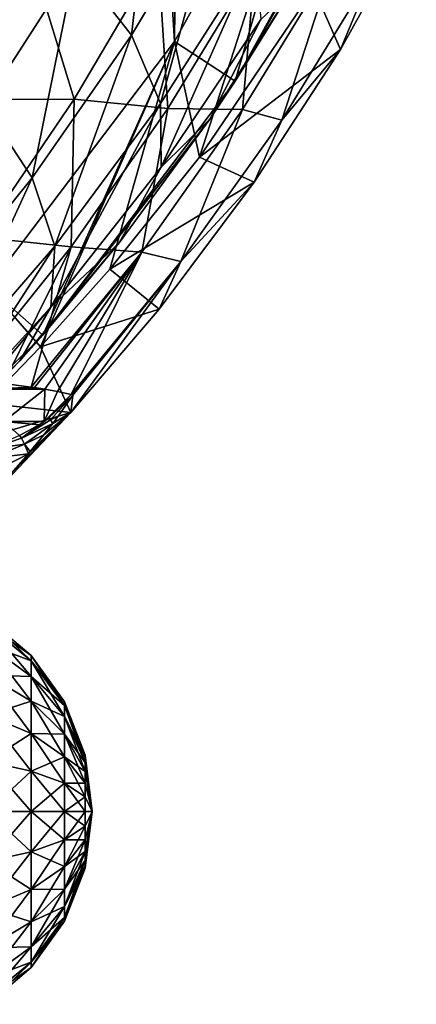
# Model space of a CAD drawing. Extents: x 0 to 500, y -78 to 1006.
# Tile 47 of 256: x 123 to 128.47, y -75.66 to -62.08. Entities that reach past the tile are written whole.
import ezdxf

# ---------------------------------------------------------------- set-up
doc = ezdxf.new("R2010")
doc.units = 0
doc.header["$LTSCALE"] = 65.185185
for name, color, linetype in [('236', 7, 'CONTINUOUS'), ('240', 7, 'CONTINUOUS'), ('252', 7, 'CONTINUOUS'), ('254', 7, 'CONTINUOUS'), ('257', 7, 'CONTINUOUS'), ('357', 7, 'CONTINUOUS'), ('361', 7, 'CONTINUOUS'), ('365', 7, 'CONTINUOUS'), ('378', 7, 'CONTINUOUS'), ('381', 7, 'CONTINUOUS'), ('399', 7, 'CONTINUOUS'), ('403', 7, 'CONTINUOUS'), ('412', 7, 'CONTINUOUS'), ('416', 7, 'CONTINUOUS')]:
    doc.layers.add(name, color=color, linetype=linetype)

msp = doc.modelspace()

# ---------------------------------------------------------------- linework, layer by layer
at = {"layer": '236', "color": 7, "linetype": 'CONTINUOUS'}
for points in [[(127.197, -58.662, -0.025), (125.133, -62.381, -0.025), (125.971, -62.927, -0.025), (127.197, -58.662, -0.025)], [(128.104, -59.084, -0.025), (127.197, -58.662, -0.025), (125.971, -62.927, -0.025), (128.104, -59.084, -0.025)], [(125.133, -62.381, -0.025), (122.564, -65.77, -0.025), (123.316, -66.429, -0.025), (125.133, -62.381, -0.025)], [(125.971, -62.927, -0.025), (125.133, -62.381, -0.025), (123.316, -66.429, -0.025), (125.971, -62.927, -0.025)], [(123.316, -66.429, -0.025), (122.564, -65.77, -0.025), (120.193, -69.521, -0.025), (123.316, -66.429, -0.025)]]:
    msp.add_3dface(points, dxfattribs=at)
at = {"layer": '240', "color": 7, "linetype": 'CONTINUOUS'}
for points in [[(125.133, -62.381, -0.025), (127.197, -58.662, -0.025), (125.133, -62.381), (125.133, -62.381, -0.025)], [(125.133, -62.381), (127.197, -58.662, -0.025), (127.197, -58.662), (125.133, -62.381)], [(122.564, -65.77, -0.025), (125.133, -62.381, -0.025), (122.564, -65.77), (122.564, -65.77, -0.025)], [(122.564, -65.77), (125.133, -62.381, -0.025), (125.133, -62.381), (122.564, -65.77)]]:
    msp.add_3dface(points, dxfattribs=at)
at = {"layer": '252', "color": 7, "linetype": 'CONTINUOUS'}
for points in [[(122.564, -65.77), (125.133, -62.381), (122.958, -26.688), (122.564, -65.77)], [(125.133, -62.381), (125.458, -30.129), (122.958, -26.688), (125.133, -62.381)], [(125.133, -62.381), (127.197, -58.662), (125.458, -30.129), (125.133, -62.381)]]:
    msp.add_3dface(points, dxfattribs=at)
at = {"layer": '254', "color": 7, "linetype": 'CONTINUOUS'}
for points in [[(128.104, -59.084, -0.025), (125.971, -62.927, -0.025), (127.734, -59.85, -3.429), (128.104, -59.084, -0.025)], [(127.734, -59.85, -3.429), (125.971, -62.927, -0.025), (126.743, -61.679, -3.838), (127.734, -59.85, -3.429)], [(126.743, -61.679, -3.838), (125.971, -62.927, -0.025), (125.621, -63.452, -4.289), (126.743, -61.679, -3.838)], [(125.971, -62.927, -0.025), (123.316, -66.429, -0.025), (125.621, -63.452, -4.289), (125.971, -62.927, -0.025)], [(125.621, -63.452, -4.289), (123.316, -66.429, -0.025), (124.372, -65.158, -4.774), (125.621, -63.452, -4.289)], [(124.372, -65.158, -4.774), (123.316, -66.429, -0.025), (122.999, -66.785, -5.286), (124.372, -65.158, -4.774)], [(123.316, -66.429, -0.025), (120.193, -69.521, -0.025), (122.999, -66.785, -5.286), (123.316, -66.429, -0.025)], [(122.999, -66.785, -5.286), (120.193, -69.521, -0.025), (121.51, -68.323, -5.818), (122.999, -66.785, -5.286)]]:
    msp.add_3dface(points, dxfattribs=at)
at = {"layer": '257', "color": 7, "linetype": 'CONTINUOUS'}
for points in [[(124.883, -59.305, -12.607), (124.542, -62.291, -10.971), (123.768, -61.305, -12.904), (124.883, -59.305, -12.607)], [(125.762, -60.257, -10.579), (124.542, -62.291, -10.971), (124.883, -59.305, -12.607), (125.762, -60.257, -10.579)], [(125.762, -60.257, -10.579), (124.941, -63.237, -8.908), (124.542, -62.291, -10.971), (125.762, -60.257, -10.579)], [(126.247, -61.191, -8.416), (124.941, -63.237, -8.908), (125.762, -60.257, -10.579), (126.247, -61.191, -8.416)], [(123.768, -61.305, -12.904), (122.506, -63.258, -13.174), (122.642, -60.307, -14.649), (123.768, -61.305, -12.904)], [(126.247, -61.191, -8.416), (124.952, -64.114, -6.777), (124.941, -63.237, -8.908), (126.247, -61.191, -8.416)], [(126.325, -62.078, -6.181), (124.952, -64.114, -6.777), (126.247, -61.191, -8.416), (126.325, -62.078, -6.181)], [(123.768, -61.305, -12.904), (123.172, -64.262, -11.327), (122.506, -63.258, -13.174), (123.768, -61.305, -12.904)], [(124.542, -62.291, -10.971), (123.172, -64.262, -11.327), (123.768, -61.305, -12.904), (124.542, -62.291, -10.971)], [(126.743, -61.679, -3.838), (125.621, -63.452, -4.289), (126.325, -62.078, -6.181), (126.743, -61.679, -3.838)], [(126.325, -62.078, -6.181), (125.621, -63.452, -4.289), (124.952, -64.114, -6.777), (126.325, -62.078, -6.181)], [(124.542, -62.291, -10.971), (123.483, -65.201, -9.356), (123.172, -64.262, -11.327), (124.542, -62.291, -10.971)], [(124.941, -63.237, -8.908), (123.483, -65.201, -9.356), (124.542, -62.291, -10.971), (124.941, -63.237, -8.908)], [(123.172, -64.262, -11.327), (121.652, -66.147, -11.65), (122.506, -63.258, -13.174), (123.172, -64.262, -11.327)], [(124.952, -64.114, -6.777), (123.429, -66.046, -7.319), (124.941, -63.237, -8.908), (124.952, -64.114, -6.777)], [(124.941, -63.237, -8.908), (123.429, -66.046, -7.319), (123.483, -65.201, -9.356), (124.941, -63.237, -8.908)], [(125.621, -63.452, -4.289), (124.372, -65.158, -4.774), (124.952, -64.114, -6.777), (125.621, -63.452, -4.289)], [(124.952, -64.114, -6.777), (124.372, -65.158, -4.774), (123.429, -66.046, -7.319), (124.952, -64.114, -6.777)], [(123.172, -64.262, -11.327), (121.877, -67.062, -9.761), (121.652, -66.147, -11.65), (123.172, -64.262, -11.327)], [(123.483, -65.201, -9.356), (121.877, -67.062, -9.761), (123.172, -64.262, -11.327), (123.483, -65.201, -9.356)], [(124.372, -65.158, -4.774), (122.999, -66.785, -5.286), (123.429, -66.046, -7.319), (124.372, -65.158, -4.774)], [(123.429, -66.046, -7.319), (121.761, -67.86, -7.81), (123.483, -65.201, -9.356), (123.429, -66.046, -7.319)], [(123.483, -65.201, -9.356), (121.761, -67.86, -7.81), (121.877, -67.062, -9.761), (123.483, -65.201, -9.356)], [(122.999, -66.785, -5.286), (121.51, -68.323, -5.818), (123.429, -66.046, -7.319), (122.999, -66.785, -5.286)], [(123.429, -66.046, -7.319), (121.51, -68.323, -5.818), (121.761, -67.86, -7.81), (123.429, -66.046, -7.319)]]:
    msp.add_3dface(points, dxfattribs=at)
at = {"layer": '357', "color": 7, "linetype": 'CONTINUOUS'}
for points in [[(125.133, -62.381, 0.025), (127.197, -58.662, 0.025), (125.482, -63.976, 0.025), (125.133, -62.381, 0.025)], [(125.482, -63.976, 0.025), (127.197, -58.662, 0.025), (127.06, -61.651, 0.025), (125.482, -63.976, 0.025)], [(122.564, -65.77, 0.025), (125.133, -62.381, 0.025), (123.284, -66.593, 0.025), (122.564, -65.77, 0.025)], [(123.284, -66.593, 0.025), (125.133, -62.381, 0.025), (124.244, -65.522, 0.025), (123.284, -66.593, 0.025)], [(124.244, -65.522, 0.025), (125.133, -62.381, 0.025), (125.482, -63.976, 0.025), (124.244, -65.522, 0.025)], [(122.531, -67.366, 0.025), (122.564, -65.77, 0.025), (123.284, -66.593, 0.025), (122.531, -67.366, 0.025)]]:
    msp.add_3dface(points, dxfattribs=at)
at = {"layer": '361', "color": 7, "linetype": 'CONTINUOUS'}
for points in [[(127.197, -58.662, 0.025), (125.133, -62.381, 0.025), (127.197, -58.662), (127.197, -58.662, 0.025)], [(127.197, -58.662), (125.133, -62.381, 0.025), (125.133, -62.381), (127.197, -58.662)], [(125.133, -62.381, 0.025), (122.564, -65.77, 0.025), (125.133, -62.381), (125.133, -62.381, 0.025)], [(125.133, -62.381), (122.564, -65.77, 0.025), (122.564, -65.77), (125.133, -62.381)]]:
    msp.add_3dface(points, dxfattribs=at)
at = {"layer": '365', "color": 7, "linetype": 'CONTINUOUS'}
for points in [[(128.473, -60.605, 6.821), (127.873, -61.416, 9.087), (127.425, -62.489, 7.337), (128.473, -60.605, 6.821)], [(123.174, -61.298, 17.149), (121.323, -61.225, 18.407), (122.1, -63.18, 17.325), (123.174, -61.298, 17.149)], [(124.909, -61.207, 15.524), (123.174, -61.298, 17.149), (123.748, -63.177, 15.804), (124.909, -61.207, 15.524)], [(124.909, -61.207, 15.524), (123.748, -63.177, 15.804), (125.043, -63.306, 14.01), (124.909, -61.207, 15.524)], [(126.248, -61.324, 13.616), (124.909, -61.207, 15.524), (125.043, -63.306, 14.01), (126.248, -61.324, 13.616)], [(123.174, -61.298, 17.149), (122.1, -63.18, 17.325), (123.748, -63.177, 15.804), (123.174, -61.298, 17.149)], [(126.248, -61.324, 13.616), (125.043, -63.306, 14.01), (126.075, -63.317, 11.952), (126.248, -61.324, 13.616)], [(126.616, -63.467, 9.761), (127.332, -61.261, 11.413), (126.075, -63.317, 11.952), (126.616, -63.467, 9.761)], [(127.332, -61.261, 11.413), (126.248, -61.324, 13.616), (126.075, -63.317, 11.952), (127.332, -61.261, 11.413)], [(126.616, -63.467, 9.761), (127.873, -61.416, 9.087), (127.332, -61.261, 11.413), (126.616, -63.467, 9.761)], [(127.873, -61.416, 9.087), (126.616, -63.467, 9.761), (127.425, -62.489, 7.337), (127.873, -61.416, 9.087)], [(127.425, -62.489, 7.337), (126.616, -63.467, 9.761), (126.236, -64.321, 7.906), (127.425, -62.489, 7.337)], [(123.748, -63.177, 15.804), (122.1, -63.18, 17.325), (122.452, -65.081, 16.069), (123.748, -63.177, 15.804)], [(123.748, -63.177, 15.804), (122.452, -65.081, 16.069), (123.708, -65.213, 14.382), (123.748, -63.177, 15.804)], [(125.043, -63.306, 14.01), (123.748, -63.177, 15.804), (123.708, -65.213, 14.382), (125.043, -63.306, 14.01)], [(125.043, -63.306, 14.01), (123.708, -65.213, 14.382), (124.682, -65.284, 12.46), (125.043, -63.306, 14.01)], [(126.075, -63.317, 11.952), (125.043, -63.306, 14.01), (124.682, -65.284, 12.46), (126.075, -63.317, 11.952)], [(125.224, -65.415, 10.399), (126.075, -63.317, 11.952), (124.682, -65.284, 12.46), (125.224, -65.415, 10.399)], [(125.224, -65.415, 10.399), (126.616, -63.467, 9.761), (126.075, -63.317, 11.952), (125.224, -65.415, 10.399)], [(126.616, -63.467, 9.761), (125.224, -65.415, 10.399), (126.236, -64.321, 7.906), (126.616, -63.467, 9.761)], [(126.236, -64.321, 7.906), (125.224, -65.415, 10.399), (124.921, -66.073, 8.517), (126.236, -64.321, 7.906)], [(123.708, -65.213, 14.382), (122.452, -65.081, 16.069), (122.245, -67.031, 14.733), (123.708, -65.213, 14.382)], [(123.708, -65.213, 14.382), (122.245, -67.031, 14.733), (122.774, -67.095, 13.799), (123.708, -65.213, 14.382)], [(123.708, -65.213, 14.382), (122.774, -67.095, 13.799), (123.158, -67.148, 12.938), (123.708, -65.213, 14.382)], [(124.682, -65.284, 12.46), (123.708, -65.213, 14.382), (123.158, -67.148, 12.938), (124.682, -65.284, 12.46)], [(124.682, -65.284, 12.46), (123.158, -67.148, 12.938), (123.2, -67.154, 12.829), (124.682, -65.284, 12.46)], [(124.682, -65.284, 12.46), (123.2, -67.154, 12.829), (123.344, -67.177, 12.428), (124.682, -65.284, 12.46)], [(123.521, -67.207, 11.841), (124.682, -65.284, 12.46), (123.344, -67.177, 12.428), (123.521, -67.207, 11.841)], [(123.708, -67.249, 10.998), (124.682, -65.284, 12.46), (123.521, -67.207, 11.841), (123.708, -67.249, 10.998)], [(123.708, -67.249, 10.998), (125.224, -65.415, 10.399), (124.682, -65.284, 12.46), (123.708, -67.249, 10.998)], [(125.224, -65.415, 10.399), (123.733, -67.256, 10.848), (123.702, -67.499, 9.065), (125.224, -65.415, 10.399)], [(124.921, -66.073, 8.517), (125.224, -65.415, 10.399), (123.702, -67.499, 9.065), (124.921, -66.073, 8.517)], [(123.708, -67.249, 10.998), (123.733, -67.256, 10.848), (125.224, -65.415, 10.399), (123.708, -67.249, 10.998)], [(123.733, -67.256, 10.848), (123.529, -67.547, 10.635), (123.702, -67.499, 9.065), (123.733, -67.256, 10.848)], [(123.702, -67.499, 9.065), (122.882, -68.337, 10.162), (122.659, -68.596, 9.52), (123.702, -67.499, 9.065)], [(123.12, -68.065, 10.3), (122.882, -68.337, 10.162), (123.702, -67.499, 9.065), (123.12, -68.065, 10.3)], [(123.143, -68.037, 10.316), (123.12, -68.065, 10.3), (123.702, -67.499, 9.065), (123.143, -68.037, 10.316)], [(123.331, -67.806, 10.458), (123.143, -68.037, 10.316), (123.702, -67.499, 9.065), (123.331, -67.806, 10.458)], [(123.453, -67.649, 10.564), (123.331, -67.806, 10.458), (123.702, -67.499, 9.065), (123.453, -67.649, 10.564)], [(123.529, -67.547, 10.635), (123.453, -67.649, 10.564), (123.702, -67.499, 9.065), (123.529, -67.547, 10.635)]]:
    msp.add_3dface(points, dxfattribs=at)
at = {"layer": '378', "color": 7, "linetype": 'CONTINUOUS'}
for points in [[(122.958, -26.688), (125.133, -62.381), (122.564, -65.77), (122.958, -26.688)], [(122.958, -26.688), (125.458, -30.129), (125.133, -62.381), (122.958, -26.688)], [(125.458, -30.129), (127.197, -58.662), (125.133, -62.381), (125.458, -30.129)]]:
    msp.add_3dface(points, dxfattribs=at)
at = {"layer": '381', "color": 7, "linetype": 'CONTINUOUS'}
for points in [[(127.06, -61.651, 0.025), (128.473, -60.605, 6.821), (127.425, -62.489, 7.337), (127.06, -61.651, 0.025)], [(125.482, -63.976, 0.025), (127.06, -61.651, 0.025), (127.425, -62.489, 7.337), (125.482, -63.976, 0.025)], [(125.482, -63.976, 0.025), (127.425, -62.489, 7.337), (126.236, -64.321, 7.906), (125.482, -63.976, 0.025)], [(124.244, -65.522, 0.025), (125.482, -63.976, 0.025), (126.236, -64.321, 7.906), (124.244, -65.522, 0.025)], [(124.244, -65.522, 0.025), (126.236, -64.321, 7.906), (124.921, -66.073, 8.517), (124.244, -65.522, 0.025)], [(123.284, -66.593, 0.025), (124.244, -65.522, 0.025), (124.921, -66.073, 8.517), (123.284, -66.593, 0.025)], [(123.284, -66.593, 0.025), (124.921, -66.073, 8.517), (123.702, -67.499, 9.065), (123.284, -66.593, 0.025)], [(122.531, -67.366, 0.025), (123.284, -66.593, 0.025), (123.702, -67.499, 9.065), (122.531, -67.366, 0.025)], [(121.815, -68.052, 0.025), (122.531, -67.366, 0.025), (123.702, -67.499, 9.065), (121.815, -68.052, 0.025)], [(121.815, -68.052, 0.025), (123.702, -67.499, 9.065), (122.659, -68.596, 9.52), (121.815, -68.052, 0.025)]]:
    msp.add_3dface(points, dxfattribs=at)
at = {"layer": '399', "color": 7, "linetype": 'CONTINUOUS'}
for points in [[(123.158, -67.148, 12.938), (122.774, -67.095, 13.799), (122.599, -67.176, 13.995), (123.158, -67.148, 12.938)], [(123.2, -67.154, 12.829), (123.158, -67.148, 12.938), (122.599, -67.176, 13.995), (123.2, -67.154, 12.829)], [(123.344, -67.177, 12.428), (123.2, -67.154, 12.829), (122.599, -67.176, 13.995), (123.344, -67.177, 12.428)], [(123.344, -67.177, 12.428), (122.599, -67.176, 13.995), (122.781, -67.619, 12.643), (123.344, -67.177, 12.428)], [(123.337, -67.619, 10.879), (123.344, -67.177, 12.428), (122.781, -67.619, 12.643), (123.337, -67.619, 10.879)], [(123.521, -67.207, 11.841), (123.344, -67.177, 12.428), (123.337, -67.619, 10.879), (123.521, -67.207, 11.841)], [(123.708, -67.249, 10.998), (123.521, -67.207, 11.841), (123.337, -67.619, 10.879), (123.708, -67.249, 10.998)], [(123.402, -67.572, 10.873), (123.708, -67.249, 10.998), (123.337, -67.619, 10.879), (123.402, -67.572, 10.873)], [(123.733, -67.256, 10.848), (123.708, -67.249, 10.998), (123.402, -67.572, 10.873), (123.733, -67.256, 10.848)], [(123.337, -67.619, 10.879), (122.781, -67.619, 12.643), (123.265, -67.667, 10.885), (123.337, -67.619, 10.879)], [(123.265, -67.667, 10.885), (122.781, -67.619, 12.643), (122.996, -67.812, 10.908), (123.265, -67.667, 10.885)]]:
    msp.add_3dface(points, dxfattribs=at)
at = {"layer": '403', "color": 7, "linetype": 'CONTINUOUS'}
for points in [[(123.733, -67.256, 10.848), (123.402, -67.572, 10.873), (123.422, -67.598, 10.716), (123.733, -67.256, 10.848)], [(123.529, -67.547, 10.635), (123.733, -67.256, 10.848), (123.422, -67.598, 10.716), (123.529, -67.547, 10.635)], [(123.402, -67.572, 10.873), (123.337, -67.619, 10.879), (123.024, -67.85, 10.685), (123.402, -67.572, 10.873)], [(123.422, -67.598, 10.716), (123.402, -67.572, 10.873), (123.024, -67.85, 10.685), (123.422, -67.598, 10.716)], [(123.453, -67.649, 10.564), (123.422, -67.598, 10.716), (123.024, -67.85, 10.685), (123.453, -67.649, 10.564)], [(123.337, -67.619, 10.879), (123.265, -67.667, 10.885), (123.024, -67.85, 10.685), (123.337, -67.619, 10.879)], [(123.453, -67.649, 10.564), (123.529, -67.547, 10.635), (123.422, -67.598, 10.716), (123.453, -67.649, 10.564)], [(123.265, -67.667, 10.885), (122.996, -67.812, 10.908), (123.024, -67.85, 10.685), (123.265, -67.667, 10.885)], [(123.064, -67.936, 10.48), (123.453, -67.649, 10.564), (123.024, -67.85, 10.685), (123.064, -67.936, 10.48)], [(123.331, -67.806, 10.458), (123.453, -67.649, 10.564), (123.064, -67.936, 10.48), (123.331, -67.806, 10.458)], [(122.996, -67.812, 10.908), (122.576, -68.003, 10.676), (123.024, -67.85, 10.685), (122.996, -67.812, 10.908)], [(122.576, -68.003, 10.676), (123.064, -67.936, 10.48), (123.024, -67.85, 10.685), (122.576, -68.003, 10.676)], [(123.143, -68.037, 10.316), (123.331, -67.806, 10.458), (123.064, -67.936, 10.48), (123.143, -68.037, 10.316)], [(122.576, -68.003, 10.676), (122.602, -68.126, 10.428), (123.064, -67.936, 10.48), (122.576, -68.003, 10.676)], [(122.602, -68.126, 10.428), (123.12, -68.065, 10.3), (123.064, -67.936, 10.48), (122.602, -68.126, 10.428)], [(123.12, -68.065, 10.3), (123.143, -68.037, 10.316), (123.064, -67.936, 10.48), (123.12, -68.065, 10.3)], [(123.12, -68.065, 10.3), (122.602, -68.126, 10.428), (122.643, -68.311, 10.224), (123.12, -68.065, 10.3)], [(122.882, -68.337, 10.162), (123.12, -68.065, 10.3), (122.643, -68.311, 10.224), (122.882, -68.337, 10.162)]]:
    msp.add_3dface(points, dxfattribs=at)
at = {"layer": '412', "color": 7, "linetype": 'CONTINUOUS'}
for points in [[(123.156, -73.557, 17.079), (123.156, -73, 17.152), (122.552, -73.688, 17.568), (123.156, -73.557, 17.079)], [(123.156, -73, 17.152), (122.552, -73, 17.659), (122.552, -73.688, 17.568), (123.156, -73, 17.152)], [(123.156, -73, 12.848), (123.156, -73.557, 12.921), (122.552, -73, 12.341), (123.156, -73, 12.848)], [(122.552, -73, 12.341), (123.156, -73.557, 12.921), (122.552, -73.688, 12.432), (122.552, -73, 12.341)], [(123.615, -73.391, 16.461), (123.615, -73, 16.512), (123.156, -73.557, 17.079), (123.615, -73.391, 16.461)], [(123.615, -73, 16.512), (123.156, -73, 17.152), (123.156, -73.557, 17.079), (123.615, -73, 16.512)], [(123.615, -73, 13.488), (123.615, -73.391, 13.539), (123.156, -73, 12.848), (123.615, -73, 13.488)], [(123.156, -73, 12.848), (123.615, -73.391, 13.539), (123.156, -73.557, 12.921), (123.156, -73, 12.848)], [(123.903, -73, 14.221), (123.903, -73.202, 14.248), (123.615, -73, 13.488), (123.903, -73, 14.221)], [(123.615, -73, 13.488), (123.903, -73.202, 14.248), (123.615, -73.391, 13.539), (123.615, -73, 13.488)], [(123.903, -73.202, 15.752), (123.903, -73, 15.779), (123.615, -73.391, 16.461), (123.903, -73.202, 15.752)], [(123.903, -73, 15.779), (123.615, -73, 16.512), (123.615, -73.391, 16.461), (123.903, -73, 15.779)], [(123.903, -73, 14.221), (124, -73, 15), (123.903, -73.202, 14.248), (123.903, -73, 14.221)], [(123.903, -73.202, 14.248), (124, -73, 15), (123.903, -73.389, 14.326), (123.903, -73.202, 14.248)], [(123.903, -73.389, 14.326), (124, -73, 15), (123.903, -73.551, 14.449), (123.903, -73.389, 14.326)], [(123.903, -73.551, 14.449), (124, -73, 15), (123.903, -73.674, 14.611), (123.903, -73.551, 14.449)], [(123.903, -73.674, 14.611), (124, -73, 15), (123.903, -73.752, 14.798), (123.903, -73.674, 14.611)], [(123.903, -73.752, 14.798), (124, -73, 15), (123.903, -73.779, 15), (123.903, -73.752, 14.798)], [(123.903, -73.779, 15), (124, -73, 15), (123.903, -73.752, 15.202), (123.903, -73.779, 15)], [(123.903, -73.752, 15.202), (124, -73, 15), (123.903, -73.674, 15.389), (123.903, -73.752, 15.202)], [(123.903, -73.674, 15.389), (124, -73, 15), (123.903, -73.551, 15.551), (123.903, -73.674, 15.389)], [(123.903, -73.551, 15.551), (124, -73, 15), (123.903, -73.389, 15.674), (123.903, -73.551, 15.551)], [(123.903, -73.389, 15.674), (124, -73, 15), (123.903, -73.202, 15.752), (123.903, -73.389, 15.674)], [(123.903, -73.202, 15.752), (124, -73, 15), (123.903, -73, 15.779), (123.903, -73.202, 15.752)], [(123.903, -73.202, 14.248), (123.903, -73.389, 14.326), (123.615, -73.391, 13.539), (123.903, -73.202, 14.248)], [(123.903, -73.389, 15.674), (123.903, -73.202, 15.752), (123.615, -73.756, 16.31), (123.903, -73.389, 15.674)], [(123.615, -73.756, 16.31), (123.903, -73.202, 15.752), (123.615, -73.391, 16.461), (123.615, -73.756, 16.31)], [(123.615, -73.391, 13.539), (123.615, -73.756, 13.69), (123.156, -73.557, 12.921), (123.615, -73.391, 13.539)], [(123.615, -73.756, 16.31), (123.615, -73.391, 16.461), (123.156, -74.076, 16.864), (123.615, -73.756, 16.31)], [(123.156, -74.076, 16.864), (123.615, -73.391, 16.461), (123.156, -73.557, 17.079), (123.156, -74.076, 16.864)], [(123.903, -73.389, 14.326), (123.903, -73.551, 14.449), (123.615, -73.756, 13.69), (123.903, -73.389, 14.326)], [(123.615, -73.391, 13.539), (123.903, -73.389, 14.326), (123.615, -73.756, 13.69), (123.615, -73.391, 13.539)], [(123.903, -73.551, 15.551), (123.903, -73.389, 15.674), (123.615, -74.069, 16.069), (123.903, -73.551, 15.551)], [(123.615, -74.069, 16.069), (123.903, -73.389, 15.674), (123.615, -73.756, 16.31), (123.615, -74.069, 16.069)], [(123.156, -73.557, 12.921), (123.156, -74.076, 13.136), (122.552, -73.688, 12.432), (123.156, -73.557, 12.921)], [(123.156, -74.076, 16.864), (123.156, -73.557, 17.079), (122.552, -74.329, 17.302), (123.156, -74.076, 16.864)], [(122.552, -74.329, 17.302), (123.156, -73.557, 17.079), (122.552, -73.688, 17.568), (122.552, -74.329, 17.302)], [(123.156, -73.557, 12.921), (123.615, -73.756, 13.69), (123.156, -74.076, 13.136), (123.156, -73.557, 12.921)], [(123.903, -73.551, 14.449), (123.903, -73.674, 14.611), (123.615, -74.069, 13.931), (123.903, -73.551, 14.449)], [(123.615, -73.756, 13.69), (123.903, -73.551, 14.449), (123.615, -74.069, 13.931), (123.615, -73.756, 13.69)], [(123.903, -73.674, 15.389), (123.903, -73.551, 15.551), (123.615, -74.31, 15.756), (123.903, -73.674, 15.389)], [(123.615, -74.31, 15.756), (123.903, -73.551, 15.551), (123.615, -74.069, 16.069), (123.615, -74.31, 15.756)], [(122.552, -73.688, 12.432), (123.156, -74.076, 13.136), (122.552, -74.329, 12.698), (122.552, -73.688, 12.432)], [(123.903, -73.674, 14.611), (123.903, -73.752, 14.798), (123.615, -74.31, 14.244), (123.903, -73.674, 14.611)], [(123.615, -74.069, 13.931), (123.903, -73.674, 14.611), (123.615, -74.31, 14.244), (123.615, -74.069, 13.931)], [(123.903, -73.752, 15.202), (123.903, -73.674, 15.389), (123.615, -74.461, 15.391), (123.903, -73.752, 15.202)], [(123.615, -74.461, 15.391), (123.903, -73.674, 15.389), (123.615, -74.31, 15.756), (123.615, -74.461, 15.391)], [(123.615, -73.756, 13.69), (123.615, -74.069, 13.931), (123.156, -74.076, 13.136), (123.615, -73.756, 13.69)], [(123.615, -74.069, 16.069), (123.615, -73.756, 16.31), (123.156, -74.522, 16.522), (123.615, -74.069, 16.069)], [(123.156, -74.522, 16.522), (123.615, -73.756, 16.31), (123.156, -74.076, 16.864), (123.156, -74.522, 16.522)], [(123.903, -73.752, 14.798), (123.903, -73.779, 15), (123.615, -74.461, 14.609), (123.903, -73.752, 14.798)], [(123.615, -74.31, 14.244), (123.903, -73.752, 14.798), (123.615, -74.461, 14.609), (123.615, -74.31, 14.244)], [(123.903, -73.779, 15), (123.903, -73.752, 15.202), (123.615, -74.512, 15), (123.903, -73.779, 15)], [(123.615, -74.512, 15), (123.903, -73.752, 15.202), (123.615, -74.461, 15.391), (123.615, -74.512, 15)], [(123.615, -74.461, 14.609), (123.903, -73.779, 15), (123.615, -74.512, 15), (123.615, -74.461, 14.609)], [(123.156, -74.076, 13.136), (123.156, -74.522, 13.478), (122.552, -74.329, 12.698), (123.156, -74.076, 13.136)], [(123.156, -74.522, 16.522), (123.156, -74.076, 16.864), (122.552, -74.88, 16.88), (123.156, -74.522, 16.522)], [(122.552, -74.88, 16.88), (123.156, -74.076, 16.864), (122.552, -74.329, 17.302), (122.552, -74.88, 16.88)], [(123.615, -74.069, 13.931), (123.615, -74.31, 14.244), (123.156, -74.522, 13.478), (123.615, -74.069, 13.931)], [(123.156, -74.076, 13.136), (123.615, -74.069, 13.931), (123.156, -74.522, 13.478), (123.156, -74.076, 13.136)], [(123.615, -74.31, 15.756), (123.615, -74.069, 16.069), (123.156, -74.864, 16.076), (123.615, -74.31, 15.756)], [(123.156, -74.864, 16.076), (123.615, -74.069, 16.069), (123.156, -74.522, 16.522), (123.156, -74.864, 16.076)], [(122.552, -74.329, 12.698), (123.156, -74.522, 13.478), (122.552, -74.88, 13.12), (122.552, -74.329, 12.698)], [(123.615, -74.31, 14.244), (123.615, -74.461, 14.609), (123.156, -74.864, 13.924), (123.615, -74.31, 14.244)], [(123.156, -74.522, 13.478), (123.615, -74.31, 14.244), (123.156, -74.864, 13.924), (123.156, -74.522, 13.478)], [(123.615, -74.461, 15.391), (123.615, -74.31, 15.756), (123.156, -75.079, 15.557), (123.615, -74.461, 15.391)], [(123.156, -75.079, 15.557), (123.615, -74.31, 15.756), (123.156, -74.864, 16.076), (123.156, -75.079, 15.557)], [(123.156, -74.522, 13.478), (123.156, -74.864, 13.924), (122.552, -74.88, 13.12), (123.156, -74.522, 13.478)], [(123.156, -74.864, 16.076), (123.156, -74.522, 16.522), (122.552, -75.302, 16.329), (123.156, -74.864, 16.076)], [(122.552, -75.302, 16.329), (123.156, -74.522, 16.522), (122.552, -74.88, 16.88), (122.552, -75.302, 16.329)], [(123.615, -74.461, 14.609), (123.615, -74.512, 15), (123.156, -75.079, 14.443), (123.615, -74.461, 14.609)], [(123.156, -74.864, 13.924), (123.615, -74.461, 14.609), (123.156, -75.079, 14.443), (123.156, -74.864, 13.924)], [(123.615, -74.512, 15), (123.615, -74.461, 15.391), (123.156, -75.152, 15), (123.615, -74.512, 15)], [(123.156, -75.152, 15), (123.615, -74.461, 15.391), (123.156, -75.079, 15.557), (123.156, -75.152, 15)], [(123.156, -75.079, 14.443), (123.615, -74.512, 15), (123.156, -75.152, 15), (123.156, -75.079, 14.443)], [(123.156, -74.864, 13.924), (123.156, -75.079, 14.443), (122.552, -75.302, 13.671), (123.156, -74.864, 13.924)], [(122.552, -74.88, 13.12), (123.156, -74.864, 13.924), (122.552, -75.302, 13.671), (122.552, -74.88, 13.12)], [(123.156, -75.079, 15.557), (123.156, -74.864, 16.076), (122.552, -75.568, 15.688), (123.156, -75.079, 15.557)], [(122.552, -75.568, 15.688), (123.156, -74.864, 16.076), (122.552, -75.302, 16.329), (122.552, -75.568, 15.688)], [(123.156, -75.079, 14.443), (123.156, -75.152, 15), (122.552, -75.568, 14.312), (123.156, -75.079, 14.443)], [(122.552, -75.302, 13.671), (123.156, -75.079, 14.443), (122.552, -75.568, 14.312), (122.552, -75.302, 13.671)], [(123.156, -75.152, 15), (123.156, -75.079, 15.557), (122.552, -75.659, 15), (123.156, -75.152, 15)], [(122.552, -75.659, 15), (123.156, -75.079, 15.557), (122.552, -75.568, 15.688), (122.552, -75.659, 15)], [(122.552, -75.568, 14.312), (123.156, -75.152, 15), (122.552, -75.659, 15), (122.552, -75.568, 14.312)]]:
    msp.add_3dface(points, dxfattribs=at)
at = {"layer": '416', "color": 7, "linetype": 'CONTINUOUS'}
for points in [[(123.156, -70.848, 15), (123.156, -70.921, 14.443), (122.552, -70.341, 15), (123.156, -70.848, 15)], [(122.552, -70.432, 15.688), (123.156, -70.848, 15), (122.552, -70.341, 15), (122.552, -70.432, 15.688)], [(122.552, -70.341, 15), (123.156, -70.921, 14.443), (122.552, -70.432, 14.312), (122.552, -70.341, 15)], [(123.156, -70.921, 15.557), (123.156, -70.848, 15), (122.552, -70.432, 15.688), (123.156, -70.921, 15.557)], [(122.552, -70.698, 16.329), (123.156, -70.921, 15.557), (122.552, -70.432, 15.688), (122.552, -70.698, 16.329)], [(123.156, -70.921, 14.443), (123.156, -71.136, 13.924), (122.552, -70.432, 14.312), (123.156, -70.921, 14.443)], [(122.552, -70.432, 14.312), (123.156, -71.136, 13.924), (122.552, -70.698, 13.671), (122.552, -70.432, 14.312)], [(123.156, -71.136, 16.076), (123.156, -70.921, 15.557), (122.552, -70.698, 16.329), (123.156, -71.136, 16.076)], [(122.552, -71.12, 16.88), (123.156, -71.136, 16.076), (122.552, -70.698, 16.329), (122.552, -71.12, 16.88)], [(123.156, -71.136, 13.924), (123.156, -71.478, 13.478), (122.552, -70.698, 13.671), (123.156, -71.136, 13.924)], [(122.552, -70.698, 13.671), (123.156, -71.478, 13.478), (122.552, -71.12, 13.12), (122.552, -70.698, 13.671)], [(123.615, -71.488, 15), (123.615, -71.539, 14.609), (123.156, -70.848, 15), (123.615, -71.488, 15)], [(123.156, -70.921, 15.557), (123.615, -71.488, 15), (123.156, -70.848, 15), (123.156, -70.921, 15.557)], [(123.156, -70.848, 15), (123.615, -71.539, 14.609), (123.156, -70.921, 14.443), (123.156, -70.848, 15)], [(123.615, -71.539, 15.391), (123.615, -71.488, 15), (123.156, -70.921, 15.557), (123.615, -71.539, 15.391)], [(123.156, -71.136, 16.076), (123.615, -71.539, 15.391), (123.156, -70.921, 15.557), (123.156, -71.136, 16.076)], [(123.615, -71.539, 14.609), (123.615, -71.69, 14.244), (123.156, -70.921, 14.443), (123.615, -71.539, 14.609)], [(123.156, -70.921, 14.443), (123.615, -71.69, 14.244), (123.156, -71.136, 13.924), (123.156, -70.921, 14.443)], [(123.156, -71.478, 16.522), (123.156, -71.136, 16.076), (122.552, -71.12, 16.88), (123.156, -71.478, 16.522)], [(122.552, -71.671, 17.302), (123.156, -71.478, 16.522), (122.552, -71.12, 16.88), (122.552, -71.671, 17.302)], [(123.156, -71.478, 13.478), (123.156, -71.924, 13.136), (122.552, -71.12, 13.12), (123.156, -71.478, 13.478)], [(122.552, -71.12, 13.12), (123.156, -71.924, 13.136), (122.552, -71.671, 12.698), (122.552, -71.12, 13.12)], [(123.615, -71.69, 15.756), (123.615, -71.539, 15.391), (123.156, -71.136, 16.076), (123.615, -71.69, 15.756)], [(123.156, -71.478, 16.522), (123.615, -71.69, 15.756), (123.156, -71.136, 16.076), (123.156, -71.478, 16.522)], [(123.615, -71.69, 14.244), (123.615, -71.931, 13.931), (123.156, -71.136, 13.924), (123.615, -71.69, 14.244)], [(123.156, -71.136, 13.924), (123.615, -71.931, 13.931), (123.156, -71.478, 13.478), (123.156, -71.136, 13.924)], [(123.156, -71.924, 16.864), (123.156, -71.478, 16.522), (122.552, -71.671, 17.302), (123.156, -71.924, 16.864)], [(123.615, -71.931, 16.069), (123.615, -71.69, 15.756), (123.156, -71.478, 16.522), (123.615, -71.931, 16.069)], [(123.156, -71.924, 16.864), (123.615, -71.931, 16.069), (123.156, -71.478, 16.522), (123.156, -71.924, 16.864)], [(123.615, -71.931, 13.931), (123.615, -72.244, 13.69), (123.156, -71.478, 13.478), (123.615, -71.931, 13.931)], [(123.156, -71.478, 13.478), (123.615, -72.244, 13.69), (123.156, -71.924, 13.136), (123.156, -71.478, 13.478)], [(123.903, -72.221, 15), (123.903, -72.248, 14.798), (123.615, -71.488, 15), (123.903, -72.221, 15)], [(123.615, -71.539, 15.391), (123.903, -72.221, 15), (123.615, -71.488, 15), (123.615, -71.539, 15.391)], [(123.615, -71.488, 15), (123.903, -72.248, 14.798), (123.615, -71.539, 14.609), (123.615, -71.488, 15)], [(123.903, -72.248, 15.202), (123.903, -72.221, 15), (123.615, -71.539, 15.391), (123.903, -72.248, 15.202)], [(123.615, -71.69, 15.756), (123.903, -72.248, 15.202), (123.615, -71.539, 15.391), (123.615, -71.69, 15.756)], [(123.903, -72.248, 14.798), (123.903, -72.326, 14.611), (123.615, -71.539, 14.609), (123.903, -72.248, 14.798)], [(123.615, -71.539, 14.609), (123.903, -72.326, 14.611), (123.615, -71.69, 14.244), (123.615, -71.539, 14.609)], [(122.552, -72.312, 17.568), (123.156, -71.924, 16.864), (122.552, -71.671, 17.302), (122.552, -72.312, 17.568)], [(123.156, -71.924, 13.136), (123.156, -72.443, 12.921), (122.552, -71.671, 12.698), (123.156, -71.924, 13.136)], [(122.552, -71.671, 12.698), (123.156, -72.443, 12.921), (122.552, -72.312, 12.432), (122.552, -71.671, 12.698)], [(123.903, -72.326, 15.389), (123.903, -72.248, 15.202), (123.615, -71.69, 15.756), (123.903, -72.326, 15.389)], [(123.615, -71.931, 16.069), (123.903, -72.326, 15.389), (123.615, -71.69, 15.756), (123.615, -71.931, 16.069)], [(123.903, -72.326, 14.611), (123.903, -72.449, 14.449), (123.615, -71.69, 14.244), (123.903, -72.326, 14.611)], [(123.615, -71.69, 14.244), (123.903, -72.449, 14.449), (123.615, -71.931, 13.931), (123.615, -71.69, 14.244)], [(123.156, -72.443, 17.079), (123.156, -71.924, 16.864), (122.552, -72.312, 17.568), (123.156, -72.443, 17.079)], [(123.615, -72.244, 16.31), (123.615, -71.931, 16.069), (123.156, -71.924, 16.864), (123.615, -72.244, 16.31)], [(123.156, -72.443, 17.079), (123.615, -72.244, 16.31), (123.156, -71.924, 16.864), (123.156, -72.443, 17.079)], [(123.615, -72.244, 13.69), (123.615, -72.609, 13.539), (123.156, -71.924, 13.136), (123.615, -72.244, 13.69)], [(123.156, -71.924, 13.136), (123.615, -72.609, 13.539), (123.156, -72.443, 12.921), (123.156, -71.924, 13.136)], [(123.903, -72.449, 15.551), (123.903, -72.326, 15.389), (123.615, -71.931, 16.069), (123.903, -72.449, 15.551)], [(123.615, -72.244, 16.31), (123.903, -72.449, 15.551), (123.615, -71.931, 16.069), (123.615, -72.244, 16.31)], [(123.903, -72.449, 14.449), (123.903, -72.611, 14.326), (123.615, -71.931, 13.931), (123.903, -72.449, 14.449)], [(123.615, -71.931, 13.931), (123.903, -72.611, 14.326), (123.615, -72.244, 13.69), (123.615, -71.931, 13.931)], [(123.903, -72.248, 15.202), (124, -73, 15), (123.903, -72.221, 15), (123.903, -72.248, 15.202)], [(123.903, -72.221, 15), (124, -73, 15), (123.903, -72.248, 14.798), (123.903, -72.221, 15)], [(123.156, -73, 12.848), (122.552, -73, 12.341), (122.552, -72.312, 12.432), (123.156, -73, 12.848)], [(123.156, -72.443, 12.921), (123.156, -73, 12.848), (122.552, -72.312, 12.432), (123.156, -72.443, 12.921)], [(122.552, -73, 17.659), (123.156, -72.443, 17.079), (122.552, -72.312, 17.568), (122.552, -73, 17.659)], [(123.615, -72.609, 16.461), (123.615, -72.244, 16.31), (123.156, -72.443, 17.079), (123.615, -72.609, 16.461)], [(123.903, -72.611, 15.674), (123.903, -72.449, 15.551), (123.615, -72.244, 16.31), (123.903, -72.611, 15.674)], [(123.615, -72.609, 16.461), (123.903, -72.611, 15.674), (123.615, -72.244, 16.31), (123.615, -72.609, 16.461)], [(123.903, -72.611, 14.326), (123.903, -72.798, 14.248), (123.615, -72.244, 13.69), (123.903, -72.611, 14.326)], [(123.615, -72.244, 13.69), (123.903, -72.798, 14.248), (123.615, -72.609, 13.539), (123.615, -72.244, 13.69)], [(123.903, -72.326, 15.389), (124, -73, 15), (123.903, -72.248, 15.202), (123.903, -72.326, 15.389)], [(123.903, -72.248, 14.798), (124, -73, 15), (123.903, -72.326, 14.611), (123.903, -72.248, 14.798)], [(123.903, -72.449, 15.551), (124, -73, 15), (123.903, -72.326, 15.389), (123.903, -72.449, 15.551)], [(123.903, -72.326, 14.611), (124, -73, 15), (123.903, -72.449, 14.449), (123.903, -72.326, 14.611)], [(122.552, -73, 17.659), (123.156, -73, 17.152), (123.156, -72.443, 17.079), (122.552, -73, 17.659)], [(123.615, -73, 13.488), (123.156, -73, 12.848), (123.156, -72.443, 12.921), (123.615, -73, 13.488)], [(123.615, -72.609, 13.539), (123.615, -73, 13.488), (123.156, -72.443, 12.921), (123.615, -72.609, 13.539)], [(123.156, -73, 17.152), (123.615, -72.609, 16.461), (123.156, -72.443, 17.079), (123.156, -73, 17.152)], [(123.903, -72.611, 15.674), (124, -73, 15), (123.903, -72.449, 15.551), (123.903, -72.611, 15.674)], [(123.903, -72.449, 14.449), (124, -73, 15), (123.903, -72.611, 14.326), (123.903, -72.449, 14.449)], [(123.156, -73, 17.152), (123.615, -73, 16.512), (123.615, -72.609, 16.461), (123.156, -73, 17.152)], [(123.903, -73, 14.221), (123.615, -73, 13.488), (123.615, -72.609, 13.539), (123.903, -73, 14.221)], [(123.903, -72.798, 14.248), (123.903, -73, 14.221), (123.615, -72.609, 13.539), (123.903, -72.798, 14.248)], [(123.615, -73, 16.512), (123.903, -72.798, 15.752), (123.615, -72.609, 16.461), (123.615, -73, 16.512)], [(123.903, -72.798, 15.752), (123.903, -72.611, 15.674), (123.615, -72.609, 16.461), (123.903, -72.798, 15.752)], [(123.903, -72.798, 15.752), (124, -73, 15), (123.903, -72.611, 15.674), (123.903, -72.798, 15.752)], [(123.903, -72.611, 14.326), (124, -73, 15), (123.903, -72.798, 14.248), (123.903, -72.611, 14.326)], [(123.615, -73, 16.512), (123.903, -73, 15.779), (123.903, -72.798, 15.752), (123.615, -73, 16.512)], [(124, -73, 15), (123.903, -73, 14.221), (123.903, -72.798, 14.248), (124, -73, 15)], [(123.903, -73, 15.779), (124, -73, 15), (123.903, -72.798, 15.752), (123.903, -73, 15.779)]]:
    msp.add_3dface(points, dxfattribs=at)

doc.saveas('drawing.dxf')
